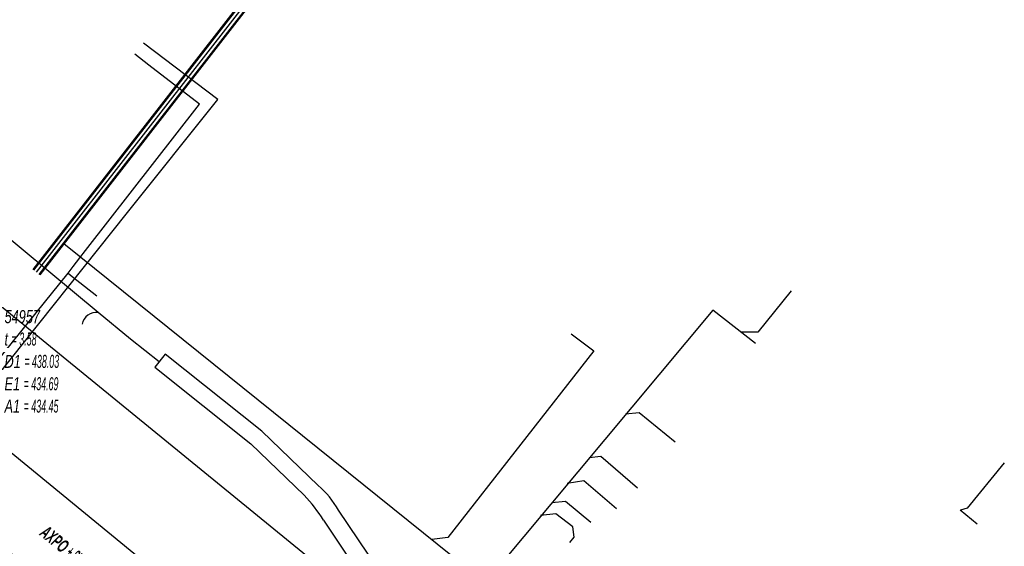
# Model space of a CAD drawing. Header units: metres. Extents: x 2695563 to 2696938, y 1260544 to 1262032.
# Tile 73 of 256: x 2696063 to 2696101, y 1260932 to 1260953. Entities that reach past the tile are written whole.
import ezdxf

# ---------------------------------------------------------------- set-up
doc = ezdxf.new("R2010")
doc.units = ezdxf.units.M
doc.linetypes.add('AUSGEZOGEN', pattern=[0])
for name, color, linetype in [('AW_LK_Haltung', 24, 'AUSGEZOGEN'), ('AW_LK_Normschacht Text', 24, 'AUSGEZOGEN'), ('EW_LK_Trasseabs', 1, 'AUSGEZOGEN'), ('EW_LK_Trasseabs_Text', 1, 'AUSGEZOGEN'), ('EW_LK_Trasserand', 1, 'AUSGEZOGEN'), ('GA_LK_Leitung', 32, 'AUSGEZOGEN'), ('WA_LK_Leitung', 171, 'AUSGEZOGEN')]:
    doc.layers.add(name, color=color, linetype=linetype)
doc.styles.add('ARIAL', font='arial.ttf')
doc.styles.add('ARIALNARROW', font='ARIALN.TTF')
pattern_1 = [(0, (2708005, 1273150), (6075, 6075), [6075, -6075]), (90, (2708005, 1273150), (-6075, 6075), [6075, -6075])]

# ---------------------------------------------------------------- blocks, each defined once
blk = doc.blocks.new('COMPLEXOBJECT_1723')
at = {"layer": 'EW_LK_Trasserand', "color": 1, "linetype": 'AUSGEZOGEN', "transparency": 33554687}
blk.add_line((6073.901, 10934.768), (6071.722, 10936.863), dxfattribs=at)
for points in [[(6071.722, 10936.863), (6067.995, 10939.832), (6067.594, 10939.33), (6071.298, 10936.379), (6073.36, 10934.389)], [(6074.107, 10933.427), (6077.539, 10928.272), (6078.148, 10928.691), (6074.692, 10933.816)]]:
    blk.add_lwpolyline(points, dxfattribs=at)
for centre, radius, start, end in [((6071.239, 10931.752), 4.023, 30.8736, 48.5715), ((6069.68, 10930.76), 5.168, 31.0628, 44.5964)]:
    blk.add_arc(centre, radius, start, end, dxfattribs=at)

msp = doc.modelspace()

# ---------------------------------------------------------------- hatches: boundary and pattern name
at = {"layer": 'EW_LK_Trasserand', "lineweight": 18, "transparency": 33554687}
h = msp.add_hatch(dxfattribs=at)
h.set_pattern_fill('MUSTER', color=1, scale=6075, style=0, pattern_type=2)
h.set_pattern_definition(pattern_1)
h.paths.add_polyline_path([(2696096.406, 1260904.566), (2696098.303, 1260906.883), (2696085.264, 1260917.59), (2696062.149, 1260936.546), (2696038.958, 1260955.52), (2696025.771, 1260966.691), (2696023.674, 1260964.201), (2696037.038, 1260953.214), (2696060.248, 1260934.225), (2696083.36, 1260915.271)], flags=0)
h = msp.add_hatch(dxfattribs=at)
h.set_pattern_fill('MUSTER', color=1, scale=6075, style=0, pattern_type=2)
h.set_pattern_definition(pattern_1)
h.paths.add_polyline_path([(2696072.692, 1260936.673), (2696068.965, 1260939.642), (2696068.564, 1260939.14), (2696072.268, 1260936.189), (2696074.33, 1260934.199), (2696074.358, 1260934.171), (2696074.385, 1260934.142), (2696074.412, 1260934.114), (2696074.439, 1260934.085), (2696074.466, 1260934.056), (2696074.492, 1260934.027), (2696074.518, 1260933.998), (2696074.544, 1260933.968), (2696074.57, 1260933.938), (2696074.596, 1260933.908), (2696074.621, 1260933.878), (2696074.646, 1260933.848), (2696074.671, 1260933.817), (2696074.695, 1260933.787), (2696074.72, 1260933.756), (2696074.744, 1260933.725), (2696074.768, 1260933.693), (2696074.792, 1260933.662), (2696074.815, 1260933.63), (2696074.838, 1260933.598), (2696074.861, 1260933.566), (2696074.884, 1260933.534), (2696074.906, 1260933.502), (2696074.929, 1260933.469), (2696074.95, 1260933.437), (2696074.972, 1260933.404), (2696074.994, 1260933.371), (2696075.015, 1260933.337), (2696075.036, 1260933.304), (2696075.057, 1260933.271), (2696075.077, 1260933.237), (2696078.509, 1260928.082), (2696079.118, 1260928.501), (2696075.662, 1260933.626), (2696075.641, 1260933.66), (2696075.62, 1260933.694), (2696075.599, 1260933.728), (2696075.577, 1260933.762), (2696075.555, 1260933.795), (2696075.532, 1260933.829), (2696075.51, 1260933.862), (2696075.487, 1260933.894), (2696075.463, 1260933.927), (2696075.44, 1260933.959), (2696075.415, 1260933.991), (2696075.391, 1260934.023), (2696075.366, 1260934.055), (2696075.341, 1260934.086), (2696075.316, 1260934.117), (2696075.29, 1260934.148), (2696075.265, 1260934.179), (2696075.238, 1260934.209), (2696075.212, 1260934.239), (2696075.185, 1260934.269), (2696075.158, 1260934.298), (2696075.13, 1260934.327), (2696075.103, 1260934.356), (2696075.075, 1260934.385), (2696075.046, 1260934.414), (2696075.018, 1260934.442), (2696074.989, 1260934.47), (2696074.96, 1260934.497), (2696074.931, 1260934.524), (2696074.901, 1260934.551), (2696074.871, 1260934.578)], flags=0)

# ---------------------------------------------------------------- linework, layer by layer
at = {"layer": 'AW_LK_Haltung', "linetype": 'AUSGEZOGEN', "transparency": 33554687}
for p, q in [((2696086.712, 1260972.27), (2696063.86, 1260942.903)), ((2696086.728, 1260972.258), (2696063.876, 1260942.891)), ((2696086.743, 1260972.246), (2696063.891, 1260942.879)), ((2696086.949, 1260972.086), (2696064.097, 1260942.719)), ((2696086.964, 1260972.074), (2696064.112, 1260942.707)), ((2696086.98, 1260972.062), (2696064.128, 1260942.695))]:
    msp.add_line(p, q, dxfattribs=at)
at = {"layer": 'AW_LK_Haltung', "color": 255, "transparency": 33554687}
msp.add_line((2696086.846, 1260972.166), (2696063.994, 1260942.799), dxfattribs=at)
at = {"layer": 'AW_LK_Haltung', "color": 24, "linetype": 'AUSGEZOGEN', "transparency": 33554687}
for p, q in [((2696081.309, 1260930.836), (2696065.063, 1260943.897)), ((2696090.097, 1260941.338), (2696081.317, 1260930.836)), ((2696091.754, 1260940.048), (2696090.097, 1260941.338)), ((2696084.629, 1260940.427), (2696085.513, 1260939.773)), ((2696100.297, 1260933.087), (2696099.64, 1260933.62))]:
    msp.add_line(p, q, dxfattribs=at)
for points in [[(2696093.127, 1260942.08), (2696091.839, 1260940.49), (2696091.187, 1260940.49)], [(2696085.513, 1260939.773), (2696079.877, 1260932.577), (2696079.259, 1260932.492)], [(2696088.647, 1260936.248), (2696087.256, 1260937.372), (2696086.735, 1260937.323)], [(2696087.19, 1260934.467), (2696085.786, 1260935.691), (2696085.332, 1260935.647)], [(2696101.349, 1260935.449), (2696099.919, 1260933.701), (2696099.656, 1260933.626)], [(2696086.387, 1260933.68), (2696085.12, 1260934.76), (2696084.485, 1260934.657)], [(2696085.392, 1260933.145), (2696084.416, 1260933.959), (2696083.893, 1260933.91)], [(2696084.58, 1260932.376), (2696084.755, 1260932.589), (2696084.697, 1260932.977), (2696084.038, 1260933.48), (2696083.456, 1260933.422)]]:
    msp.add_lwpolyline(points, dxfattribs=at)
at = {"layer": 'EW_LK_Trasseabs', "color": 1, "linetype": 'AUSGEZOGEN', "transparency": 33554687}
for p, q in [((2696066.389, 1260941.251), (2696056.628, 1260949.322)), ((2696067.629, 1260940.22), (2696066.389, 1260941.251)), ((2696068.733, 1260939.351), (2696067.629, 1260940.22))]:
    msp.add_line(p, q, dxfattribs=at)
msp.add_lwpolyline([(2696077.716, 1260929.179), (2696054.367, 1260948.209), (2696042.255, 1260958.221), (2696035.9, 1260963.441)], dxfattribs=at)
msp.add_arc((2696066.335, 1260940.661), 0.592, 84.7994, 166.3621, dxfattribs=at)
at = {"layer": 'EW_LK_Trasserand', "color": 1, "linetype": 'AUSGEZOGEN', "transparency": 33554687}
msp.add_lwpolyline([(2696096.406, 1260904.566), (2696098.303, 1260906.883), (2696085.264, 1260917.59), (2696062.149, 1260936.546), (2696038.958, 1260955.52), (2696025.771, 1260966.691), (2696023.674, 1260964.201), (2696037.038, 1260953.214), (2696060.248, 1260934.225), (2696083.36, 1260915.271), (2696096.406, 1260904.566)], close=True, dxfattribs=at)
at = {"layer": 'GA_LK_Leitung', "color": 32, "linetype": 'AUSGEZOGEN', "transparency": 33554687}
msp.add_lwpolyline([(2696062.423, 1260938.73), (2696067.519, 1260945.099), (2696071.004, 1260949.455), (2696068.138, 1260951.636)], dxfattribs=at)
at = {"layer": 'WA_LK_Leitung', "color": 7, "linetype": 'AUSGEZOGEN', "transparency": 33554687}
for points in [[(2696065.221, 1260942.76), (2696065.424, 1260943.023), (2696065.68, 1260943.353), (2696065.898, 1260943.634), (2696070.29, 1260949.279), (2696068.339, 1260950.786), (2696067.799, 1260951.204)], [(2696057.94, 1260933.745), (2696059.683, 1260935.917), (2696065.221, 1260942.76)], [(2696065.221, 1260942.76), (2696065.374, 1260942.64), (2696066.33, 1260941.889)]]:
    msp.add_lwpolyline(points, dxfattribs=at)

# ---------------------------------------------------------------- block references
at = {"layer": 'EW_LK_Trasserand', "color": 1, "linetype": 'AUSGEZOGEN', "lineweight": -3, "transparency": 33554687}
msp.add_blockref('COMPLEXOBJECT_1723', (2690000.97, 1249999.81), dxfattribs=at)

# ---------------------------------------------------------------- texts
at = {"layer": 'AW_LK_Normschacht Text', "color": 24, "transparency": 33554687, "insert": (2696062.77, 1260941.341), "char_height": 0.50641, "width": 2.83992, "attachment_point": 1, "line_spacing_factor": 1.024096, "style": 'ARIAL'}
msp.add_mtext('\\A1;{\\fArial|i1|b0;\\H0.506413;\\W0.694955;\\C24;54957}\\P{\\fArial|i1|b0;\\H0.505000;\\W0.694955;\\C24;t \\W0.486468;= 3.58}\\P{\\fArial|i1|b0;\\H0.505000;\\W0.694955;\\C24;D1 \\W0.486468;= 438.03}\\P{\\fArial|i1|b0;\\H0.505000;\\W0.694955;\\C24;E1 \\W0.486468;= 434.69}\\P{\\fArial|i1|b0;\\H0.505000;\\W0.694955;\\C24;A1 \\W0.486468;= 434.45}\\P', dxfattribs=at)
at = {"layer": 'EW_LK_Trasseabs_Text', "color": 1, "transparency": 33554687, "insert": (2696065.364, 1260931.963), "char_height": 0.5075, "width": 3.73565, "attachment_point": 5, "rotation": 320.6457, "style": 'ARIALNARROW'}
msp.add_mtext('\\A1;{\\fArial Narrow|i1|b1;\\H0.507500;\\W0.700000;\\C1;AXPO \\W0.490000;+ SW 110kV}\\P', dxfattribs=at)

doc.saveas('drawing.dxf')
